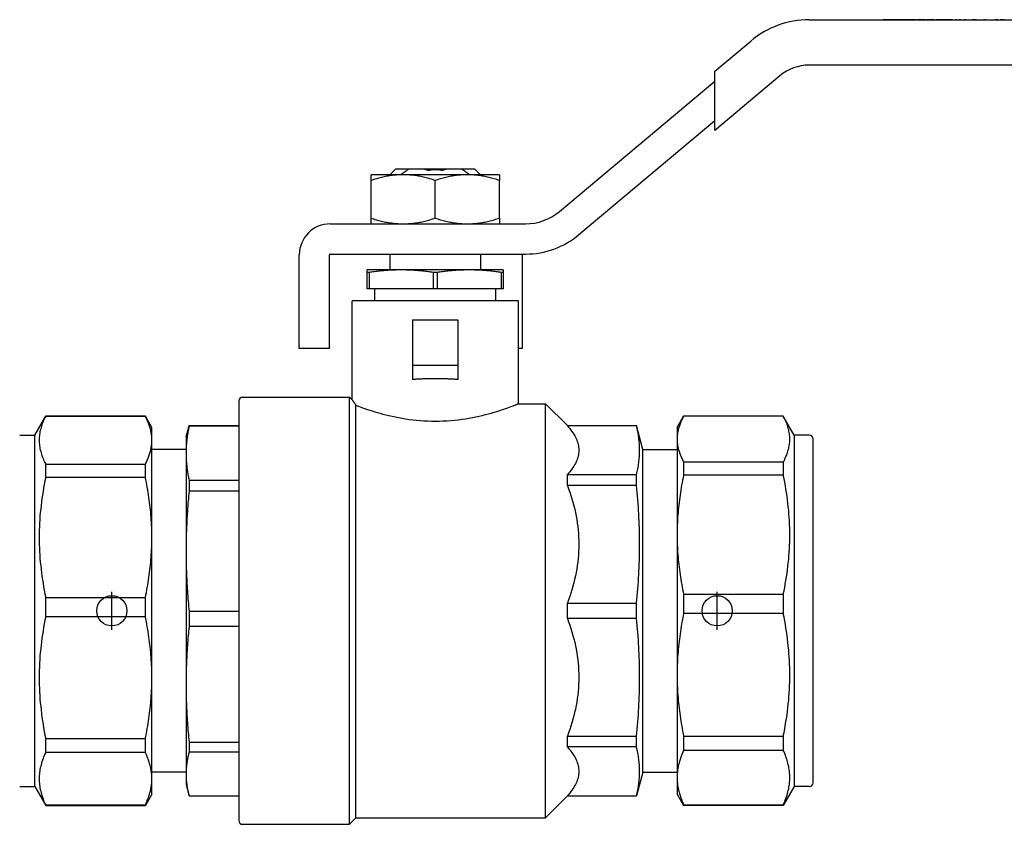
# Model space of a CAD drawing. Header units: millimetres. Extents: x 29 to 3715, y 55 to 392.
# Tile 2 of 17: x 215 to 345, y 179 to 285. Entities that reach past the tile are written whole.
import ezdxf

# ---------------------------------------------------------------- set-up
doc = ezdxf.new("R2010")
doc.units = ezdxf.units.MM
doc.layers.add('DETAIL', color=2, linetype='Continuous')
doc.layers.add('ORIGIN', color=6, linetype='Continuous')

msp = doc.modelspace()

# ---------------------------------------------------------------- linework, layer by layer
at = {"layer": 'DETAIL'}
for p, q in [((319.37, 285.32), (397.88, 285.32)), ((329.24, 285.33), (329.16, 285.33)), ((329.16, 285.33), (329.16, 285.32)), ((329.43, 285.33), (329.24, 285.33)), ((329.24, 285.33), (329.24, 285.32)), ((329.78, 285.33), (329.43, 285.33)), ((329.43, 285.33), (329.43, 285.32)), ((329.98, 285.33), (329.78, 285.33)), ((329.78, 285.33), (329.78, 285.32)), ((330.33, 285.33), (329.98, 285.33)), ((329.98, 285.33), (329.98, 285.32)), ((330.53, 285.33), (330.33, 285.33)), ((330.33, 285.33), (330.33, 285.32)), ((330.63, 285.33), (330.53, 285.33)), ((330.53, 285.33), (330.53, 285.32)), ((330.83, 285.33), (330.63, 285.33)), ((330.63, 285.33), (330.63, 285.32)), ((330.98, 285.33), (330.83, 285.33)), ((330.83, 285.33), (330.83, 285.32)), ((331.55, 285.33), (330.98, 285.33)), ((330.98, 285.33), (330.98, 285.32)), ((331.7, 285.33), (331.55, 285.33)), ((331.55, 285.33), (331.55, 285.32)), ((331.9, 285.33), (331.7, 285.33)), ((331.7, 285.33), (331.7, 285.32)), ((331.9, 285.33), (331.9, 285.32)), ((331.91, 285.33), (331.91, 285.33)), ((331.91, 285.33), (331.91, 285.32)), ((332.15, 285.33), (331.91, 285.33)), ((331.91, 285.33), (331.91, 285.32)), ((332.47, 285.33), (332.15, 285.33)), ((332.15, 285.33), (332.15, 285.32)), ((332.57, 285.33), (332.52, 285.33)), ((332.52, 285.33), (332.52, 285.32)), ((332.89, 285.33), (332.57, 285.33)), ((333.12, 285.33), (332.89, 285.33)), ((332.89, 285.33), (332.89, 285.32)), ((333.51, 285.33), (333.12, 285.33)), ((333.12, 285.33), (333.12, 285.32)), ((333.51, 285.33), (333.51, 285.32)), ((333.53, 285.33), (333.53, 285.32)), ((334.16, 285.33), (333.72, 285.33)), ((333.72, 285.33), (333.72, 285.32)), ((334.35, 285.33), (334.16, 285.33)), ((334.16, 285.33), (334.16, 285.32)), ((334.79, 285.33), (334.35, 285.33)), ((334.35, 285.33), (334.35, 285.32)), ((334.79, 285.33), (334.79, 285.32)), ((335.97, 285.33), (334.97, 285.33)), ((334.97, 285.33), (334.97, 285.32)), ((335.97, 285.33), (335.97, 285.32)), ((336.02, 285.33), (336.01, 285.33)), ((336.01, 285.32), (336.01, 285.33)), ((336.02, 285.32), (336.02, 285.33)), ((336.39, 285.33), (336.2, 285.33)), ((336.2, 285.33), (336.2, 285.32)), ((336.74, 285.33), (336.39, 285.33)), ((336.39, 285.33), (336.39, 285.32)), ((336.94, 285.33), (336.74, 285.33)), ((336.74, 285.33), (336.74, 285.32)), ((337.29, 285.33), (336.94, 285.33)), ((336.94, 285.33), (336.94, 285.32)), ((337.49, 285.33), (337.29, 285.33)), ((337.29, 285.33), (337.29, 285.32)), ((337.7, 285.33), (337.49, 285.33)), ((337.49, 285.33), (337.49, 285.32)), ((337.78, 285.33), (337.7, 285.33)), ((337.7, 285.33), (337.7, 285.32)), ((337.97, 285.33), (337.78, 285.33)), ((337.78, 285.33), (337.78, 285.32)), ((338.3, 285.33), (337.97, 285.33)), ((337.97, 285.33), (337.97, 285.32)), ((338.3, 285.33), (338.3, 285.32)), ((338.93, 285.33), (338.78, 285.33)), ((338.78, 285.33), (338.78, 285.32)), ((338.93, 285.33), (338.93, 285.32)), ((339.26, 285.33), (339.26, 285.32)), ((339.43, 285.33), (339.26, 285.33)), ((339.43, 285.33), (339.43, 285.32)), ((339.58, 285.33), (339.58, 285.32)), ((339.91, 285.33), (339.91, 285.32)), ((340.08, 285.33), (339.91, 285.33)), ((340.08, 285.33), (340.08, 285.32)), ((340.31, 285.33), (340.31, 285.32)), ((340.62, 285.33), (340.62, 285.32)), ((340.95, 285.33), (340.95, 285.32)), ((341.12, 285.33), (340.95, 285.33)), ((341.39, 285.33), (341.12, 285.33)), ((341.12, 285.33), (341.12, 285.32)), ((341.39, 285.33), (341.39, 285.32)), ((341.54, 285.33), (341.49, 285.33)), ((341.49, 285.33), (341.49, 285.32)), ((341.54, 285.33), (341.54, 285.32)), ((341.68, 285.33), (341.68, 285.32)), ((341.99, 285.33), (341.99, 285.32)), ((342.43, 285.33), (342.43, 285.32)), ((342.55, 285.33), (342.49, 285.33)), ((342.49, 285.33), (342.49, 285.32)), ((342.7, 285.33), (342.55, 285.33)), ((342.55, 285.33), (342.55, 285.32)), ((342.7, 285.32), (342.7, 285.33)), ((343, 285.33), (342.99, 285.33)), ((342.99, 285.32), (342.99, 285.33)), ((343, 285.32), (343, 285.33)), ((343.93, 285.32), (343.93, 285.33)), ((344.18, 285.33), (343.99, 285.33)), ((343.99, 285.33), (343.99, 285.32)), ((344.37, 285.33), (344.18, 285.33)), ((344.18, 285.33), (344.18, 285.32)), ((344.47, 285.33), (344.47, 285.32)), ((344.82, 285.33), (344.68, 285.33)), ((344.68, 285.33), (344.68, 285.32)), ((345.2, 285.33), (344.82, 285.33)), ((344.82, 285.33), (344.82, 285.32)), ((345.2, 285.33), (345.2, 285.32)), ((306.88, 278.51), (311.66, 282.51)), ((397.88, 279.32), (319.37, 279.32)), ((306.88, 277.2), (306.88, 278.51)), ((315.51, 277.92), (306.88, 270.67)), ((286.33, 259.96), (306.88, 277.2)), ((306.88, 271.98), (306.88, 277.2)), ((288.9, 256.89), (306.88, 271.98)), ((306.88, 270.67), (306.88, 271.98)), ((261.38, 264.06), (261.38, 264.82)), ((265.63, 264.82), (261.38, 264.82)), ((264.68, 265.62), (263.88, 264.82)), ((264.68, 265.62), (266.44, 265.62)), ((274.13, 264.82), (265.63, 264.82)), ((266.44, 265.62), (268.32, 265.62)), ((268.32, 265.62), (271.44, 265.62)), ((271.44, 265.62), (273.32, 265.62)), ((273.32, 265.62), (275.08, 265.62)), ((278.38, 264.82), (274.13, 264.82)), ((275.08, 265.62), (275.88, 264.82)), ((278.38, 264.82), (278.38, 264.06)), ((261.38, 259.08), (261.38, 264.06)), ((269.88, 259.08), (269.88, 264.06)), ((278.38, 259.08), (278.38, 264.06)), ((255.98, 258.32), (281.83, 258.32)), ((261.38, 258.32), (261.38, 259.08)), ((278.38, 259.08), (278.38, 258.32)), ((251.88, 241.82), (251.88, 254.22)), ((255.88, 241.82), (255.88, 254.22)), ((255.98, 254.32), (281.83, 254.32)), ((263.88, 254.32), (263.88, 252.22)), ((275.88, 254.32), (275.88, 252.22)), ((281.38, 254.32), (281.38, 254.22)), ((281.38, 254.22), (281.38, 241.82)), ((260.88, 251.89), (260.88, 252.22)), ((265.38, 252.22), (260.88, 252.22)), ((260.88, 249.72), (260.88, 251.89)), ((261.13, 251.89), (260.88, 251.89)), ((261.13, 251.89), (261.13, 249.72)), ((274.38, 252.22), (265.38, 252.22)), ((269.63, 249.72), (269.63, 251.89)), ((270.13, 251.89), (269.63, 251.89)), ((270.13, 251.89), (270.13, 249.72)), ((278.88, 252.22), (274.38, 252.22)), ((278.63, 249.72), (278.63, 251.89)), ((278.88, 251.89), (278.63, 251.89)), ((278.88, 252.22), (278.88, 251.89)), ((278.88, 251.89), (278.88, 249.72)), ((261.13, 249.72), (260.88, 249.72)), ((269.63, 249.72), (261.13, 249.72)), ((261.88, 248.12), (261.88, 249.72)), ((270.13, 249.72), (269.63, 249.72)), ((278.63, 249.72), (270.13, 249.72)), ((277.88, 248.12), (277.88, 249.72)), ((278.88, 249.72), (278.63, 249.72)), ((280.88, 248.12), (258.88, 248.12)), ((258.88, 235.02), (258.88, 248.12)), ((280.88, 234.52), (280.88, 248.12)), ((266.88, 245.62), (272.88, 245.62)), ((266.88, 245.62), (266.88, 239.62)), ((272.88, 245.62), (272.88, 239.62)), ((255.88, 241.82), (251.88, 241.82)), ((281.38, 241.82), (280.88, 241.82)), ((266.88, 239.62), (272.88, 239.62)), ((266.88, 239.62), (266.88, 237.72)), ((272.88, 239.62), (272.88, 237.72)), ((243.88, 234.87), (243.88, 179.37)), ((244.38, 235.37), (258.53, 235.37)), ((258.53, 178.87), (258.53, 235.37)), ((258.88, 235.02), (258.53, 235.37)), ((259.38, 179.72), (259.38, 234.32)), ((280.88, 234.52), (284.48, 234.52)), ((284.48, 179.72), (284.48, 234.52)), ((287.38, 231.62), (284.48, 234.52)), ((216.86, 230.37), (218.31, 232.87)), ((218.31, 232.86), (218.31, 232.87)), ((218.31, 232.87), (231.5, 232.87)), ((231.5, 232.86), (218.31, 232.86)), ((231.5, 232.86), (231.5, 232.87)), ((232.36, 231.37), (231.5, 232.87)), ((301.9, 231.37), (302.76, 232.87)), ((315.95, 232.87), (302.76, 232.87)), ((302.76, 232.87), (302.76, 232.87)), ((315.95, 232.87), (302.76, 232.87)), ((315.95, 232.87), (315.95, 232.87)), ((317.4, 230.37), (315.95, 232.87)), ((232.36, 229.7), (232.36, 231.37)), ((236.88, 230.12), (237.28, 231.6)), ((237.28, 231.6), (237.28, 231.62)), ((237.28, 231.62), (237.28, 231.53)), ((237.28, 231.62), (243.88, 231.62)), ((243.88, 231.53), (237.28, 231.53)), ((287.38, 231.6), (287.38, 231.62)), ((287.38, 231.62), (296.54, 231.62)), ((296.54, 231.6), (287.38, 231.6)), ((296.54, 231.6), (296.54, 231.62)), ((297.38, 228.47), (296.54, 231.62)), ((301.9, 231.37), (301.9, 229.84)), ((214.86, 230.37), (216.86, 230.37)), ((216.86, 183.87), (216.86, 230.37)), ((232.36, 216.83), (232.36, 229.7)), ((236.88, 230.12), (236.88, 227.97)), ((301.9, 229.84), (301.9, 217.18)), ((317.4, 230.37), (317.4, 183.87)), ((319.4, 230.37), (317.4, 230.37)), ((319.9, 184.37), (319.9, 229.87)), ((236.88, 228.47), (232.36, 228.47)), ((297.38, 185.77), (297.38, 228.47)), ((297.38, 228.47), (301.9, 228.47)), ((236.88, 227.97), (236.88, 215)), ((218.31, 226.54), (231.5, 226.54)), ((218.31, 224.77), (218.31, 226.54)), ((231.5, 224.77), (231.5, 226.54)), ((302.76, 226.81), (315.95, 226.81)), ((302.76, 226.81), (302.76, 225.06)), ((315.95, 226.81), (315.95, 225.06)), ((231.5, 224.77), (218.31, 224.77)), ((237.28, 224.41), (237.28, 222.93)), ((237.28, 224.41), (243.88, 224.41)), ((287.38, 223.72), (287.38, 225.14)), ((287.38, 225.14), (296.54, 225.14)), ((296.54, 223.72), (296.54, 225.14)), ((315.95, 225.06), (302.76, 225.06)), ((243.88, 222.93), (237.28, 222.93)), ((296.54, 223.72), (287.38, 223.72)), ((232.36, 198.27), (232.36, 216.83)), ((301.9, 217.18), (301.9, 198.63)), ((236.88, 215), (236.88, 197.41)), ((218.31, 208.89), (231.5, 208.89)), ((218.31, 206.34), (218.31, 208.89)), ((231.5, 206.34), (231.5, 208.89)), ((302.76, 209.3), (315.95, 209.3)), ((302.76, 209.3), (302.76, 206.75)), ((315.95, 209.3), (315.95, 206.75)), ((287.38, 206.12), (287.38, 208.12)), ((287.38, 208.12), (296.54, 208.12)), ((296.54, 206.12), (296.54, 208.12)), ((231.5, 206.34), (218.31, 206.34)), ((237.28, 207.07), (243.88, 207.07)), ((237.28, 207.07), (237.28, 205.06)), ((296.54, 206.12), (287.38, 206.12)), ((315.95, 206.75), (302.76, 206.75)), ((243.88, 205.06), (237.28, 205.06)), ((232.36, 184.9), (232.36, 198.27)), ((301.9, 198.63), (301.9, 185.06)), ((236.88, 197.41), (236.88, 185.51)), ((287.38, 189.1), (287.38, 190.52)), ((287.38, 190.52), (296.54, 190.52)), ((296.54, 189.1), (296.54, 190.52)), ((302.76, 190.52), (315.95, 190.52)), ((302.76, 190.52), (302.76, 188.65)), ((315.95, 190.52), (315.95, 188.65)), ((218.31, 190.21), (231.5, 190.21)), ((218.31, 188.37), (218.31, 190.21)), ((231.5, 188.37), (231.5, 190.21)), ((237.28, 189.76), (237.28, 188.4)), ((237.28, 189.76), (243.88, 189.76)), ((296.54, 189.1), (287.38, 189.1)), ((231.5, 188.37), (218.31, 188.37)), ((243.88, 188.4), (237.28, 188.4)), ((315.95, 188.65), (302.76, 188.65)), ((236.88, 185.77), (232.36, 185.77)), ((236.88, 185.51), (236.88, 184.12)), ((297.38, 185.77), (296.54, 182.62)), ((297.38, 185.77), (301.9, 185.77)), ((214.86, 183.87), (216.86, 183.87)), ((216.86, 183.87), (218.31, 181.37)), ((232.36, 182.87), (232.36, 184.9)), ((236.88, 184.12), (237.28, 182.64)), ((301.9, 185.06), (301.9, 182.87)), ((317.4, 183.87), (315.95, 181.37)), ((319.4, 183.87), (317.4, 183.87)), ((232.36, 182.87), (231.5, 181.37)), ((237.28, 182.62), (243.88, 182.62)), ((287.38, 182.62), (284.48, 179.72)), ((287.38, 182.62), (287.38, 182.64)), ((287.38, 182.64), (296.54, 182.64)), ((287.38, 182.62), (296.54, 182.62)), ((296.54, 182.62), (296.54, 182.64)), ((301.9, 182.87), (302.76, 181.37)), ((218.31, 181.43), (231.5, 181.43)), ((218.31, 181.37), (218.31, 181.43)), ((218.31, 181.37), (231.5, 181.37)), ((231.5, 181.37), (231.5, 181.43)), ((302.76, 181.46), (315.95, 181.46)), ((302.76, 181.46), (302.76, 181.37)), ((315.95, 181.37), (302.76, 181.37)), ((315.95, 181.46), (315.95, 181.37)), ((244.38, 178.87), (258.53, 178.87)), ((259.38, 179.72), (258.53, 178.87)), ((259.38, 179.72), (284.48, 179.72))]:
    msp.add_line(p, q, dxfattribs=at)
at = {"layer": 'DETAIL', "flags": 128}
for points in [[(265.63, 264.82), (265.45, 264.82), (265.27, 264.82), (265.09, 264.81), (264.91, 264.8), (264.73, 264.78), (264.55, 264.77), (264.37, 264.75), (264.19, 264.73), (264.02, 264.7), (263.84, 264.68), (263.66, 264.65), (263.48, 264.61), (263.31, 264.58), (263.13, 264.54), (262.95, 264.51), (262.78, 264.46), (262.6, 264.42), (262.43, 264.38), (262.25, 264.33), (262.08, 264.28), (261.9, 264.23), (261.73, 264.17), (261.55, 264.12), (261.38, 264.06)], [(265.33, 264.82), (265.37, 264.86), (265.42, 264.89), (265.46, 264.92), (265.51, 264.96), (265.55, 264.99), (265.6, 265.03), (265.65, 265.06), (265.69, 265.1), (265.74, 265.13), (265.78, 265.16), (265.83, 265.2), (265.88, 265.23), (265.92, 265.26), (265.97, 265.3), (266.02, 265.33), (266.06, 265.36), (266.11, 265.4), (266.16, 265.43), (266.2, 265.46), (266.25, 265.49), (266.3, 265.53), (266.35, 265.56), (266.39, 265.59), (266.44, 265.62)], [(269.88, 264.06), (269.71, 264.12), (269.53, 264.17), (269.36, 264.23), (269.18, 264.28), (269.01, 264.33), (268.83, 264.38), (268.66, 264.42), (268.48, 264.46), (268.31, 264.51), (268.13, 264.54), (267.95, 264.58), (267.78, 264.62), (267.6, 264.65), (267.42, 264.68), (267.24, 264.7), (267.07, 264.73), (266.89, 264.75), (266.71, 264.77), (266.53, 264.78), (266.35, 264.8), (266.17, 264.81), (265.99, 264.82), (265.81, 264.82), (265.63, 264.82)], [(268.32, 265.62), (268.35, 265.61), (268.38, 265.6), (268.4, 265.59), (268.43, 265.58), (268.46, 265.57), (268.49, 265.56), (268.52, 265.55), (268.54, 265.54), (268.57, 265.54), (268.6, 265.53), (268.63, 265.52), (268.66, 265.51), (268.68, 265.5), (268.71, 265.49), (268.74, 265.49), (268.77, 265.48), (268.8, 265.47), (268.83, 265.46), (268.86, 265.45), (268.88, 265.45), (268.91, 265.44), (268.94, 265.43), (268.97, 265.43), (269, 265.42)], [(269, 265.42), (269.04, 265.43), (269.07, 265.44), (269.11, 265.44), (269.14, 265.45), (269.18, 265.46), (269.22, 265.46), (269.25, 265.47), (269.29, 265.48), (269.33, 265.48), (269.36, 265.49), (269.4, 265.49), (269.44, 265.5), (269.47, 265.5), (269.51, 265.5), (269.55, 265.51), (269.58, 265.51), (269.62, 265.51), (269.66, 265.51), (269.69, 265.52), (269.73, 265.52), (269.77, 265.52), (269.81, 265.52), (269.84, 265.52), (269.88, 265.52)], [(269.88, 265.52), (269.92, 265.52), (269.95, 265.52), (269.99, 265.52), (270.03, 265.52), (270.06, 265.52), (270.1, 265.51), (270.14, 265.51), (270.17, 265.51), (270.21, 265.51), (270.25, 265.5), (270.29, 265.5), (270.32, 265.49), (270.36, 265.49), (270.4, 265.49), (270.43, 265.48), (270.47, 265.48), (270.51, 265.47), (270.54, 265.46), (270.58, 265.46), (270.62, 265.45), (270.65, 265.44), (270.69, 265.44), (270.72, 265.43), (270.76, 265.42)], [(274.13, 264.82), (273.95, 264.82), (273.77, 264.82), (273.59, 264.81), (273.41, 264.8), (273.23, 264.78), (273.05, 264.77), (272.87, 264.75), (272.69, 264.73), (272.52, 264.7), (272.34, 264.68), (272.16, 264.65), (271.98, 264.61), (271.81, 264.58), (271.63, 264.54), (271.45, 264.51), (271.28, 264.46), (271.1, 264.42), (270.93, 264.38), (270.75, 264.33), (270.58, 264.28), (270.4, 264.23), (270.23, 264.17), (270.05, 264.12), (269.88, 264.06)], [(270.76, 265.42), (270.79, 265.43), (270.82, 265.43), (270.85, 265.44), (270.88, 265.45), (270.9, 265.45), (270.93, 265.46), (270.96, 265.47), (270.99, 265.48), (271.02, 265.49), (271.05, 265.49), (271.07, 265.5), (271.1, 265.51), (271.13, 265.52), (271.16, 265.53), (271.19, 265.54), (271.22, 265.54), (271.24, 265.55), (271.27, 265.56), (271.3, 265.57), (271.33, 265.58), (271.36, 265.59), (271.38, 265.6), (271.41, 265.61), (271.44, 265.62)], [(273.32, 265.62), (273.37, 265.59), (273.41, 265.56), (273.46, 265.53), (273.51, 265.49), (273.56, 265.46), (273.6, 265.43), (273.65, 265.4), (273.7, 265.36), (273.74, 265.33), (273.79, 265.3), (273.84, 265.26), (273.88, 265.23), (273.93, 265.2), (273.98, 265.16), (274.02, 265.13), (274.07, 265.1), (274.11, 265.06), (274.16, 265.03), (274.21, 264.99), (274.25, 264.96), (274.3, 264.92), (274.34, 264.89), (274.39, 264.86), (274.43, 264.82)], [(278.38, 264.06), (278.21, 264.12), (278.03, 264.17), (277.86, 264.23), (277.68, 264.28), (277.51, 264.33), (277.33, 264.38), (277.16, 264.42), (276.98, 264.46), (276.81, 264.51), (276.63, 264.54), (276.45, 264.58), (276.28, 264.62), (276.1, 264.65), (275.92, 264.68), (275.74, 264.7), (275.57, 264.73), (275.39, 264.75), (275.21, 264.77), (275.03, 264.78), (274.85, 264.8), (274.67, 264.81), (274.49, 264.82), (274.31, 264.82), (274.13, 264.82)], [(261.38, 259.08), (261.55, 259.02), (261.73, 258.97), (261.9, 258.91), (262.08, 258.86), (262.25, 258.81), (262.43, 258.77), (262.6, 258.72), (262.78, 258.68), (262.95, 258.64), (263.13, 258.6), (263.31, 258.56), (263.48, 258.53), (263.66, 258.5), (263.84, 258.47), (264.02, 258.44), (264.19, 258.42), (264.37, 258.39), (264.55, 258.37), (264.73, 258.36), (264.91, 258.35), (265.09, 258.33), (265.27, 258.33), (265.45, 258.32), (265.63, 258.32)], [(265.63, 258.32), (265.81, 258.32), (265.99, 258.33), (266.17, 258.33), (266.35, 258.35), (266.53, 258.36), (266.71, 258.37), (266.89, 258.39), (267.06, 258.42), (267.24, 258.44), (267.42, 258.47), (267.6, 258.5), (267.78, 258.53), (267.95, 258.56), (268.13, 258.6), (268.31, 258.64), (268.48, 258.68), (268.66, 258.72), (268.83, 258.77), (269.01, 258.81), (269.18, 258.86), (269.36, 258.92), (269.53, 258.97), (269.71, 259.02), (269.88, 259.08)], [(269.88, 259.08), (270.05, 259.02), (270.23, 258.97), (270.4, 258.91), (270.58, 258.86), (270.75, 258.81), (270.93, 258.77), (271.1, 258.72), (271.28, 258.68), (271.45, 258.64), (271.63, 258.6), (271.81, 258.56), (271.98, 258.53), (272.16, 258.5), (272.34, 258.47), (272.52, 258.44), (272.69, 258.42), (272.87, 258.39), (273.05, 258.37), (273.23, 258.36), (273.41, 258.35), (273.59, 258.33), (273.77, 258.33), (273.95, 258.32), (274.13, 258.32)], [(274.13, 258.32), (274.31, 258.32), (274.49, 258.33), (274.67, 258.33), (274.85, 258.35), (275.03, 258.36), (275.21, 258.37), (275.39, 258.39), (275.56, 258.42), (275.74, 258.44), (275.92, 258.47), (276.1, 258.5), (276.28, 258.53), (276.45, 258.56), (276.63, 258.6), (276.81, 258.64), (276.98, 258.68), (277.16, 258.72), (277.33, 258.77), (277.51, 258.81), (277.68, 258.86), (277.86, 258.92), (278.03, 258.97), (278.21, 259.02), (278.38, 259.08)], [(265.38, 252.22), (265.2, 252.22), (265.03, 252.22), (264.85, 252.22), (264.67, 252.21), (264.49, 252.21), (264.32, 252.2), (264.14, 252.19), (263.96, 252.18), (263.79, 252.17), (263.61, 252.16), (263.43, 252.15), (263.26, 252.13), (263.08, 252.12), (262.9, 252.1), (262.72, 252.09), (262.55, 252.07), (262.37, 252.05), (262.19, 252.03), (262.02, 252.01), (261.84, 251.99), (261.66, 251.96), (261.49, 251.94), (261.31, 251.91), (261.13, 251.89)], [(269.63, 251.89), (269.45, 251.91), (269.27, 251.94), (269.1, 251.96), (268.92, 251.99), (268.74, 252.01), (268.57, 252.03), (268.39, 252.05), (268.21, 252.07), (268.03, 252.09), (267.86, 252.1), (267.68, 252.12), (267.5, 252.13), (267.33, 252.15), (267.15, 252.16), (266.97, 252.17), (266.8, 252.18), (266.62, 252.19), (266.44, 252.2), (266.26, 252.21), (266.09, 252.21), (265.91, 252.22), (265.73, 252.22), (265.56, 252.22), (265.38, 252.22)], [(274.38, 252.22), (274.2, 252.22), (274.03, 252.22), (273.85, 252.22), (273.67, 252.21), (273.49, 252.21), (273.32, 252.2), (273.14, 252.19), (272.96, 252.18), (272.79, 252.17), (272.61, 252.16), (272.43, 252.15), (272.26, 252.13), (272.08, 252.12), (271.9, 252.1), (271.72, 252.09), (271.55, 252.07), (271.37, 252.05), (271.19, 252.03), (271.02, 252.01), (270.84, 251.99), (270.66, 251.96), (270.49, 251.94), (270.31, 251.91), (270.13, 251.89)], [(278.63, 251.89), (278.45, 251.91), (278.27, 251.94), (278.1, 251.96), (277.92, 251.99), (277.74, 252.01), (277.57, 252.03), (277.39, 252.05), (277.21, 252.07), (277.03, 252.09), (276.86, 252.1), (276.68, 252.12), (276.5, 252.13), (276.33, 252.15), (276.15, 252.16), (275.97, 252.17), (275.8, 252.18), (275.62, 252.19), (275.44, 252.2), (275.26, 252.21), (275.09, 252.21), (274.91, 252.22), (274.73, 252.22), (274.56, 252.22), (274.38, 252.22)], [(269.88, 237.83), (269.75, 237.83), (269.63, 237.83), (269.5, 237.82), (269.37, 237.82), (269.25, 237.82), (269.12, 237.82), (269, 237.82), (268.87, 237.81), (268.74, 237.81), (268.62, 237.81), (268.49, 237.8), (268.37, 237.8), (268.24, 237.8), (268.11, 237.79), (267.99, 237.78), (267.86, 237.78), (267.74, 237.77), (267.62, 237.77), (267.49, 237.76), (267.37, 237.75), (267.25, 237.74), (267.12, 237.74), (267, 237.73), (266.88, 237.72)], [(272.88, 237.72), (272.76, 237.73), (272.64, 237.74), (272.51, 237.74), (272.39, 237.75), (272.27, 237.76), (272.14, 237.77), (272.02, 237.77), (271.89, 237.78), (271.77, 237.78), (271.64, 237.79), (271.52, 237.8), (271.39, 237.8), (271.27, 237.8), (271.14, 237.81), (271.02, 237.81), (270.89, 237.81), (270.76, 237.82), (270.64, 237.82), (270.51, 237.82), (270.39, 237.82), (270.26, 237.82), (270.13, 237.83), (270.01, 237.83), (269.88, 237.83)], [(258.88, 235.02), (258.88, 235.02), (258.88, 235.02), (258.89, 235.01), (258.89, 235), (258.9, 234.99), (258.91, 234.97), (258.93, 234.96), (258.94, 234.94), (258.95, 234.92), (258.97, 234.89), (258.99, 234.87), (259.01, 234.84), (259.03, 234.81), (259.06, 234.77), (259.08, 234.74), (259.11, 234.7), (259.14, 234.66), (259.17, 234.62), (259.2, 234.58), (259.23, 234.53), (259.27, 234.48), (259.3, 234.43), (259.34, 234.38), (259.38, 234.32)], [(259.38, 234.32), (259.54, 234.26), (259.72, 234.19), (259.92, 234.12), (260.15, 234.04), (260.39, 233.95), (260.65, 233.86), (260.93, 233.76), (261.23, 233.66), (261.54, 233.56), (261.87, 233.46), (262.22, 233.36), (262.58, 233.26), (262.95, 233.15), (263.34, 233.05), (263.75, 232.95), (264.17, 232.86), (264.6, 232.77), (265.04, 232.68), (265.49, 232.6), (265.95, 232.52), (266.42, 232.45), (266.9, 232.39), (267.38, 232.34), (267.88, 232.3), (268.37, 232.26), (268.87, 232.24), (269.38, 232.22), (269.88, 232.22)], [(269.88, 232.22), (270.39, 232.22), (270.9, 232.24), (271.41, 232.26), (271.92, 232.3), (272.42, 232.35), (272.91, 232.4), (273.4, 232.46), (273.88, 232.53), (274.35, 232.61), (274.81, 232.7), (275.25, 232.79), (275.69, 232.88), (276.11, 232.98), (276.52, 233.08), (276.91, 233.18), (277.29, 233.29), (277.66, 233.39), (278.01, 233.5), (278.34, 233.6), (278.65, 233.71), (278.95, 233.8), (279.22, 233.9), (279.48, 233.99), (279.72, 234.07), (279.93, 234.15), (280.13, 234.23), (280.3, 234.29), (280.45, 234.35), (280.58, 234.4), (280.69, 234.44), (280.77, 234.48), (280.83, 234.5), (280.87, 234.52), (280.88, 234.52)], [(218.31, 232.86), (218.21, 232.67), (218.12, 232.49), (218.03, 232.3), (217.95, 232.12), (217.88, 231.93), (217.81, 231.75), (217.75, 231.56), (217.69, 231.38), (217.64, 231.19), (217.59, 231.01), (217.55, 230.82), (217.52, 230.64), (217.49, 230.45), (217.47, 230.27), (217.45, 230.08), (217.44, 229.89), (217.44, 229.71), (217.44, 229.52), (217.45, 229.33), (217.47, 229.15), (217.49, 228.96), (217.52, 228.77), (217.55, 228.59), (217.59, 228.4), (217.64, 228.21), (217.69, 228.03), (217.75, 227.84), (217.81, 227.65), (217.88, 227.47), (217.95, 227.28), (218.03, 227.1), (218.12, 226.91), (218.21, 226.73), (218.31, 226.54)], [(232.36, 229.7), (232.36, 229.83), (232.36, 229.96), (232.35, 230.09), (232.34, 230.23), (232.32, 230.36), (232.31, 230.49), (232.28, 230.62), (232.26, 230.75), (232.24, 230.89), (232.21, 231.02), (232.17, 231.15), (232.14, 231.28), (232.1, 231.41), (232.06, 231.55), (232.01, 231.68), (231.97, 231.81), (231.92, 231.94), (231.87, 232.07), (231.81, 232.2), (231.75, 232.34), (231.69, 232.47), (231.63, 232.6), (231.56, 232.73), (231.5, 232.86)], [(302.76, 232.87), (302.69, 232.74), (302.63, 232.62), (302.57, 232.49), (302.5, 232.36), (302.45, 232.24), (302.39, 232.11), (302.34, 231.99), (302.29, 231.86), (302.24, 231.73), (302.2, 231.61), (302.16, 231.48), (302.12, 231.36), (302.09, 231.23), (302.05, 231.1), (302.02, 230.98), (302, 230.85), (301.97, 230.72), (301.95, 230.6), (301.94, 230.47), (301.92, 230.34), (301.91, 230.22), (301.9, 230.09), (301.9, 229.96), (301.9, 229.84)], [(315.95, 226.81), (316.05, 226.98), (316.14, 227.16), (316.22, 227.34), (316.3, 227.52), (316.38, 227.69), (316.45, 227.87), (316.51, 228.05), (316.57, 228.23), (316.62, 228.4), (316.67, 228.58), (316.71, 228.76), (316.74, 228.94), (316.77, 229.12), (316.79, 229.29), (316.81, 229.47), (316.82, 229.65), (316.82, 229.83), (316.82, 230.01), (316.81, 230.19), (316.79, 230.37), (316.77, 230.55), (316.74, 230.72), (316.71, 230.9), (316.67, 231.08), (316.62, 231.26), (316.57, 231.44), (316.51, 231.62), (316.45, 231.8), (316.38, 231.98), (316.31, 232.16), (316.23, 232.33), (316.14, 232.51), (316.05, 232.69), (315.95, 232.87)], [(237.28, 231.53), (237.25, 231.39), (237.22, 231.24), (237.19, 231.09), (237.16, 230.94), (237.13, 230.79), (237.11, 230.64), (237.08, 230.49), (237.06, 230.35), (237.04, 230.2), (237.02, 230.05), (237, 229.9), (236.98, 229.75), (236.97, 229.6), (236.95, 229.46), (236.94, 229.31), (236.93, 229.16), (236.92, 229.01), (236.91, 228.86), (236.9, 228.71), (236.89, 228.56), (236.89, 228.42), (236.88, 228.27), (236.88, 228.12), (236.88, 227.97)], [(287.38, 231.6), (287.54, 231.42), (287.7, 231.23), (287.84, 231.04), (287.98, 230.86), (288.11, 230.67), (288.23, 230.48), (288.34, 230.29), (288.44, 230.1), (288.53, 229.91), (288.61, 229.72), (288.68, 229.53), (288.74, 229.34), (288.79, 229.15), (288.83, 228.95), (288.86, 228.76), (288.87, 228.56), (288.88, 228.37), (288.87, 228.17), (288.86, 227.98), (288.83, 227.78), (288.79, 227.59), (288.74, 227.39), (288.68, 227.2), (288.61, 227.01), (288.53, 226.82), (288.43, 226.63), (288.33, 226.44), (288.22, 226.26), (288.11, 226.07), (287.98, 225.88), (287.84, 225.69), (287.7, 225.51), (287.54, 225.32), (287.38, 225.14)], [(296.54, 225.14), (296.58, 225.34), (296.62, 225.53), (296.67, 225.73), (296.7, 225.92), (296.74, 226.12), (296.77, 226.31), (296.8, 226.51), (296.83, 226.71), (296.85, 226.9), (296.87, 227.1), (296.89, 227.29), (296.91, 227.49), (296.92, 227.69), (296.93, 227.88), (296.93, 228.08), (296.94, 228.27), (296.94, 228.47), (296.93, 228.66), (296.93, 228.86), (296.92, 229.06), (296.91, 229.25), (296.89, 229.45), (296.87, 229.64), (296.85, 229.84), (296.83, 230.03), (296.8, 230.23), (296.77, 230.43), (296.74, 230.62), (296.7, 230.82), (296.67, 231.01), (296.62, 231.21), (296.58, 231.4), (296.54, 231.6)], [(231.5, 226.54), (231.56, 226.67), (231.63, 226.8), (231.69, 226.93), (231.75, 227.06), (231.81, 227.2), (231.87, 227.33), (231.92, 227.46), (231.97, 227.59), (232.02, 227.72), (232.06, 227.85), (232.1, 227.99), (232.14, 228.12), (232.17, 228.25), (232.21, 228.38), (232.24, 228.51), (232.26, 228.64), (232.29, 228.78), (232.31, 228.91), (232.32, 229.04), (232.34, 229.17), (232.35, 229.3), (232.36, 229.44), (232.36, 229.57), (232.36, 229.7)], [(301.9, 229.84), (301.9, 229.71), (301.9, 229.58), (301.91, 229.46), (301.92, 229.33), (301.94, 229.21), (301.95, 229.08), (301.97, 228.95), (302, 228.83), (302.02, 228.7), (302.05, 228.57), (302.09, 228.45), (302.12, 228.32), (302.16, 228.19), (302.2, 228.07), (302.24, 227.94), (302.29, 227.81), (302.34, 227.69), (302.39, 227.56), (302.45, 227.43), (302.51, 227.31), (302.57, 227.18), (302.63, 227.06), (302.69, 226.93), (302.76, 226.81)], [(236.88, 227.97), (236.88, 227.82), (236.88, 227.67), (236.89, 227.53), (236.89, 227.38), (236.9, 227.23), (236.91, 227.08), (236.92, 226.93), (236.93, 226.78), (236.94, 226.63), (236.95, 226.49), (236.97, 226.34), (236.98, 226.19), (237, 226.04), (237.02, 225.89), (237.04, 225.74), (237.06, 225.59), (237.08, 225.45), (237.11, 225.3), (237.13, 225.15), (237.16, 225), (237.19, 224.85), (237.22, 224.7), (237.25, 224.56), (237.28, 224.41)], [(218.31, 224.77), (218.21, 224.3), (218.12, 223.84), (218.03, 223.37), (217.95, 222.91), (217.88, 222.44), (217.81, 221.98), (217.75, 221.51), (217.69, 221.05), (217.64, 220.58), (217.59, 220.12), (217.55, 219.65), (217.52, 219.18), (217.49, 218.72), (217.47, 218.25), (217.45, 217.78), (217.44, 217.32), (217.44, 216.85), (217.44, 216.38), (217.45, 215.91), (217.47, 215.45), (217.49, 214.98), (217.52, 214.51), (217.55, 214.04), (217.59, 213.57), (217.64, 213.1), (217.69, 212.63), (217.75, 212.16), (217.81, 211.69), (217.88, 211.23), (217.95, 210.76), (218.03, 210.29), (218.12, 209.83), (218.21, 209.36), (218.31, 208.89)], [(232.36, 216.83), (232.36, 217.16), (232.36, 217.49), (232.35, 217.82), (232.34, 218.15), (232.32, 218.48), (232.31, 218.82), (232.28, 219.15), (232.26, 219.48), (232.24, 219.81), (232.21, 220.14), (232.17, 220.47), (232.14, 220.8), (232.1, 221.14), (232.06, 221.47), (232.01, 221.8), (231.97, 222.13), (231.92, 222.46), (231.87, 222.79), (231.81, 223.12), (231.75, 223.45), (231.69, 223.78), (231.63, 224.11), (231.56, 224.44), (231.5, 224.77)], [(302.76, 225.06), (302.69, 224.73), (302.63, 224.41), (302.57, 224.08), (302.5, 223.75), (302.45, 223.42), (302.39, 223.1), (302.34, 222.77), (302.29, 222.44), (302.24, 222.11), (302.2, 221.79), (302.16, 221.46), (302.12, 221.13), (302.09, 220.8), (302.05, 220.47), (302.02, 220.14), (302, 219.82), (301.97, 219.49), (301.95, 219.16), (301.94, 218.83), (301.92, 218.5), (301.91, 218.17), (301.9, 217.84), (301.9, 217.51), (301.9, 217.18)], [(315.95, 209.3), (316.05, 209.76), (316.14, 210.22), (316.22, 210.69), (316.3, 211.15), (316.38, 211.61), (316.45, 212.07), (316.51, 212.53), (316.57, 212.99), (316.62, 213.46), (316.67, 213.92), (316.71, 214.38), (316.74, 214.84), (316.77, 215.31), (316.79, 215.77), (316.81, 216.23), (316.82, 216.7), (316.82, 217.16), (316.82, 217.63), (316.81, 218.09), (316.79, 218.56), (316.77, 219.02), (316.74, 219.49), (316.71, 219.95), (316.67, 220.42), (316.62, 220.89), (316.57, 221.35), (316.51, 221.82), (316.45, 222.28), (316.38, 222.75), (316.31, 223.21), (316.23, 223.67), (316.14, 224.14), (316.05, 224.6), (315.95, 225.06)], [(237.28, 222.93), (237.25, 222.6), (237.22, 222.27), (237.19, 221.94), (237.16, 221.61), (237.13, 221.28), (237.11, 220.95), (237.08, 220.61), (237.06, 220.28), (237.04, 219.95), (237.02, 219.62), (237, 219.29), (236.98, 218.96), (236.97, 218.63), (236.95, 218.3), (236.94, 217.97), (236.93, 217.64), (236.92, 217.31), (236.91, 216.98), (236.9, 216.65), (236.89, 216.32), (236.89, 215.99), (236.88, 215.66), (236.88, 215.33), (236.88, 215)], [(287.38, 223.72), (287.54, 223.28), (287.7, 222.83), (287.84, 222.38), (287.98, 221.93), (288.11, 221.48), (288.23, 221.02), (288.34, 220.57), (288.44, 220.11), (288.53, 219.65), (288.61, 219.19), (288.68, 218.72), (288.74, 218.26), (288.79, 217.79), (288.83, 217.33), (288.86, 216.86), (288.87, 216.38), (288.88, 215.91), (288.87, 215.44), (288.86, 214.97), (288.83, 214.5), (288.79, 214.03), (288.74, 213.57), (288.68, 213.1), (288.61, 212.64), (288.53, 212.18), (288.43, 211.73), (288.33, 211.27), (288.22, 210.82), (288.11, 210.36), (287.98, 209.91), (287.84, 209.46), (287.7, 209.02), (287.54, 208.57), (287.38, 208.12)], [(296.54, 208.12), (296.58, 208.6), (296.62, 209.07), (296.67, 209.54), (296.7, 210.02), (296.74, 210.49), (296.77, 210.96), (296.8, 211.43), (296.83, 211.91), (296.85, 212.38), (296.87, 212.85), (296.89, 213.32), (296.91, 213.8), (296.92, 214.27), (296.93, 214.74), (296.93, 215.21), (296.94, 215.69), (296.94, 216.16), (296.93, 216.63), (296.93, 217.1), (296.92, 217.58), (296.91, 218.05), (296.89, 218.52), (296.87, 219), (296.85, 219.47), (296.83, 219.94), (296.8, 220.41), (296.77, 220.89), (296.74, 221.36), (296.7, 221.83), (296.67, 222.3), (296.62, 222.78), (296.58, 223.25), (296.54, 223.72)], [(231.5, 208.89), (231.56, 209.22), (231.63, 209.55), (231.69, 209.88), (231.75, 210.21), (231.81, 210.54), (231.87, 210.87), (231.92, 211.2), (231.97, 211.53), (232.02, 211.86), (232.06, 212.19), (232.1, 212.52), (232.14, 212.86), (232.17, 213.19), (232.21, 213.52), (232.24, 213.85), (232.26, 214.18), (232.29, 214.51), (232.31, 214.84), (232.32, 215.17), (232.34, 215.5), (232.35, 215.84), (232.36, 216.17), (232.36, 216.5), (232.36, 216.83)], [(301.9, 217.18), (301.9, 216.85), (301.9, 216.53), (301.91, 216.2), (301.92, 215.87), (301.94, 215.54), (301.95, 215.21), (301.97, 214.88), (302, 214.55), (302.02, 214.22), (302.05, 213.89), (302.09, 213.57), (302.12, 213.24), (302.16, 212.91), (302.2, 212.58), (302.24, 212.25), (302.29, 211.92), (302.34, 211.59), (302.39, 211.26), (302.45, 210.94), (302.51, 210.61), (302.57, 210.28), (302.63, 209.95), (302.69, 209.63), (302.76, 209.3)], [(236.88, 215), (236.88, 214.67), (236.88, 214.34), (236.89, 214.01), (236.89, 213.68), (236.9, 213.34), (236.91, 213.01), (236.92, 212.68), (236.93, 212.35), (236.94, 212.02), (236.95, 211.69), (236.97, 211.36), (236.98, 211.03), (237, 210.7), (237.02, 210.37), (237.04, 210.04), (237.06, 209.71), (237.08, 209.38), (237.11, 209.05), (237.13, 208.72), (237.16, 208.39), (237.19, 208.06), (237.22, 207.73), (237.25, 207.4), (237.28, 207.07)], [(218.31, 206.34), (218.21, 205.87), (218.12, 205.39), (218.03, 204.92), (217.95, 204.45), (217.88, 203.98), (217.81, 203.5), (217.75, 203.03), (217.69, 202.56), (217.64, 202.09), (217.59, 201.61), (217.55, 201.14), (217.52, 200.67), (217.49, 200.19), (217.47, 199.72), (217.45, 199.24), (217.44, 198.77), (217.44, 198.29), (217.44, 197.82), (217.45, 197.34), (217.47, 196.87), (217.49, 196.39), (217.52, 195.91), (217.55, 195.44), (217.59, 194.96), (217.64, 194.48), (217.69, 194.01), (217.75, 193.53), (217.81, 193.06), (217.88, 192.58), (217.95, 192.1), (218.03, 191.63), (218.12, 191.16), (218.21, 190.68), (218.31, 190.21)], [(232.36, 198.27), (232.36, 198.61), (232.36, 198.95), (232.35, 199.28), (232.34, 199.62), (232.32, 199.95), (232.31, 200.29), (232.28, 200.63), (232.26, 200.96), (232.24, 201.3), (232.21, 201.64), (232.17, 201.97), (232.14, 202.31), (232.1, 202.65), (232.06, 202.98), (232.01, 203.32), (231.97, 203.66), (231.92, 203.99), (231.87, 204.33), (231.81, 204.66), (231.75, 205), (231.69, 205.33), (231.63, 205.67), (231.56, 206), (231.5, 206.34)], [(287.38, 206.12), (287.54, 205.67), (287.7, 205.22), (287.84, 204.78), (287.98, 204.32), (288.11, 203.87), (288.23, 203.42), (288.34, 202.96), (288.44, 202.5), (288.53, 202.04), (288.61, 201.58), (288.68, 201.12), (288.74, 200.66), (288.79, 200.19), (288.83, 199.72), (288.86, 199.25), (288.87, 198.78), (288.88, 198.31), (288.87, 197.84), (288.86, 197.36), (288.83, 196.9), (288.79, 196.43), (288.74, 195.96), (288.68, 195.5), (288.61, 195.04), (288.53, 194.58), (288.43, 194.12), (288.33, 193.67), (288.22, 193.21), (288.11, 192.76), (287.98, 192.31), (287.84, 191.86), (287.7, 191.41), (287.54, 190.97), (287.38, 190.52)], [(296.54, 190.52), (296.58, 190.99), (296.62, 191.47), (296.67, 191.94), (296.7, 192.41), (296.74, 192.88), (296.77, 193.36), (296.8, 193.83), (296.83, 194.3), (296.85, 194.77), (296.87, 195.25), (296.89, 195.72), (296.91, 196.19), (296.92, 196.67), (296.93, 197.14), (296.93, 197.61), (296.94, 198.08), (296.94, 198.56), (296.93, 199.03), (296.93, 199.5), (296.92, 199.97), (296.91, 200.45), (296.89, 200.92), (296.87, 201.39), (296.85, 201.86), (296.83, 202.34), (296.8, 202.81), (296.77, 203.28), (296.74, 203.75), (296.7, 204.23), (296.67, 204.7), (296.62, 205.17), (296.58, 205.65), (296.54, 206.12)], [(302.76, 206.75), (302.69, 206.41), (302.63, 206.07), (302.57, 205.73), (302.5, 205.4), (302.45, 205.06), (302.39, 204.72), (302.34, 204.39), (302.29, 204.05), (302.24, 203.71), (302.2, 203.37), (302.16, 203.04), (302.12, 202.7), (302.09, 202.36), (302.05, 202.02), (302.02, 201.68), (302, 201.34), (301.97, 201.01), (301.95, 200.67), (301.94, 200.33), (301.92, 199.99), (301.91, 199.65), (301.9, 199.31), (301.9, 198.97), (301.9, 198.63)], [(315.95, 190.52), (316.05, 191), (316.14, 191.47), (316.22, 191.94), (316.3, 192.42), (316.38, 192.89), (316.45, 193.37), (316.51, 193.85), (316.57, 194.32), (316.62, 194.8), (316.67, 195.27), (316.71, 195.75), (316.74, 196.23), (316.77, 196.7), (316.79, 197.18), (316.81, 197.66), (316.82, 198.14), (316.82, 198.61), (316.82, 199.09), (316.81, 199.57), (316.79, 200.05), (316.77, 200.53), (316.74, 201.01), (316.71, 201.49), (316.67, 201.97), (316.62, 202.45), (316.57, 202.93), (316.51, 203.4), (316.45, 203.88), (316.38, 204.36), (316.31, 204.84), (316.23, 205.32), (316.14, 205.79), (316.05, 206.27), (315.95, 206.75)], [(237.28, 205.06), (237.25, 204.74), (237.22, 204.42), (237.19, 204.11), (237.16, 203.79), (237.13, 203.47), (237.11, 203.15), (237.08, 202.83), (237.06, 202.51), (237.04, 202.19), (237.02, 201.87), (237, 201.55), (236.98, 201.24), (236.97, 200.92), (236.95, 200.6), (236.94, 200.28), (236.93, 199.96), (236.92, 199.64), (236.91, 199.32), (236.9, 199), (236.89, 198.69), (236.89, 198.37), (236.88, 198.05), (236.88, 197.73), (236.88, 197.41)], [(231.5, 190.21), (231.56, 190.55), (231.63, 190.88), (231.69, 191.22), (231.75, 191.55), (231.81, 191.89), (231.87, 192.22), (231.92, 192.56), (231.97, 192.89), (232.02, 193.23), (232.06, 193.56), (232.1, 193.9), (232.14, 194.23), (232.17, 194.57), (232.21, 194.91), (232.24, 195.24), (232.26, 195.58), (232.29, 195.92), (232.31, 196.25), (232.32, 196.59), (232.34, 196.93), (232.35, 197.26), (232.36, 197.6), (232.36, 197.94), (232.36, 198.27)], [(301.9, 198.63), (301.9, 198.3), (301.9, 197.96), (301.91, 197.62), (301.92, 197.28), (301.94, 196.94), (301.95, 196.6), (301.97, 196.26), (302, 195.93), (302.02, 195.59), (302.05, 195.25), (302.09, 194.91), (302.12, 194.57), (302.16, 194.23), (302.2, 193.89), (302.24, 193.56), (302.29, 193.22), (302.34, 192.88), (302.39, 192.54), (302.45, 192.2), (302.51, 191.87), (302.57, 191.53), (302.63, 191.19), (302.69, 190.86), (302.76, 190.52)], [(236.88, 197.41), (236.88, 197.09), (236.88, 196.77), (236.89, 196.45), (236.89, 196.13), (236.9, 195.82), (236.91, 195.5), (236.92, 195.18), (236.93, 194.86), (236.94, 194.54), (236.95, 194.22), (236.97, 193.9), (236.98, 193.58), (237, 193.27), (237.02, 192.95), (237.04, 192.63), (237.06, 192.31), (237.08, 191.99), (237.11, 191.67), (237.13, 191.35), (237.16, 191.03), (237.19, 190.71), (237.22, 190.4), (237.25, 190.08), (237.28, 189.76)], [(287.38, 189.1), (287.54, 188.92), (287.7, 188.73), (287.84, 188.55), (287.98, 188.36), (288.11, 188.17), (288.23, 187.98), (288.34, 187.79), (288.44, 187.61), (288.53, 187.42), (288.61, 187.22), (288.68, 187.03), (288.74, 186.84), (288.79, 186.65), (288.83, 186.45), (288.86, 186.26), (288.87, 186.06), (288.88, 185.87), (288.87, 185.67), (288.86, 185.48), (288.83, 185.28), (288.79, 185.09), (288.74, 184.9), (288.68, 184.7), (288.61, 184.51), (288.53, 184.32), (288.43, 184.13), (288.33, 183.95), (288.22, 183.76), (288.11, 183.57), (287.98, 183.38), (287.84, 183.2), (287.7, 183.01), (287.54, 182.83), (287.38, 182.64)], [(296.54, 182.64), (296.58, 182.84), (296.62, 183.03), (296.67, 183.23), (296.7, 183.42), (296.74, 183.62), (296.77, 183.82), (296.8, 184.01), (296.83, 184.21), (296.85, 184.4), (296.87, 184.6), (296.89, 184.8), (296.91, 184.99), (296.92, 185.19), (296.93, 185.38), (296.93, 185.58), (296.94, 185.77), (296.94, 185.97), (296.93, 186.17), (296.93, 186.36), (296.92, 186.56), (296.91, 186.75), (296.89, 186.95), (296.87, 187.14), (296.85, 187.34), (296.83, 187.54), (296.8, 187.73), (296.77, 187.93), (296.74, 188.12), (296.7, 188.32), (296.67, 188.51), (296.62, 188.71), (296.58, 188.91), (296.54, 189.1)], [(218.31, 188.37), (218.21, 188.16), (218.12, 187.96), (218.03, 187.76), (217.95, 187.56), (217.88, 187.35), (217.81, 187.15), (217.75, 186.95), (217.69, 186.74), (217.64, 186.54), (217.59, 186.34), (217.55, 186.13), (217.52, 185.93), (217.49, 185.72), (217.47, 185.52), (217.45, 185.32), (217.44, 185.11), (217.44, 184.91), (217.44, 184.7), (217.45, 184.5), (217.47, 184.29), (217.49, 184.09), (217.52, 183.88), (217.55, 183.68), (217.59, 183.48), (217.64, 183.27), (217.69, 183.07), (217.75, 182.86), (217.81, 182.66), (217.88, 182.45), (217.95, 182.25), (218.03, 182.04), (218.12, 181.84), (218.21, 181.64), (218.31, 181.43)], [(232.36, 184.9), (232.36, 185.04), (232.36, 185.19), (232.35, 185.33), (232.34, 185.48), (232.32, 185.62), (232.31, 185.77), (232.28, 185.91), (232.26, 186.06), (232.24, 186.2), (232.21, 186.35), (232.17, 186.49), (232.14, 186.64), (232.1, 186.78), (232.06, 186.93), (232.01, 187.07), (231.97, 187.21), (231.92, 187.36), (231.87, 187.5), (231.81, 187.65), (231.75, 187.79), (231.69, 187.94), (231.63, 188.08), (231.56, 188.22), (231.5, 188.37)], [(237.28, 188.4), (237.25, 188.28), (237.22, 188.16), (237.19, 188.04), (237.16, 187.92), (237.13, 187.8), (237.11, 187.68), (237.08, 187.56), (237.06, 187.44), (237.04, 187.32), (237.02, 187.2), (237, 187.08), (236.98, 186.96), (236.97, 186.84), (236.95, 186.72), (236.94, 186.6), (236.93, 186.48), (236.92, 186.35), (236.91, 186.23), (236.9, 186.11), (236.89, 185.99), (236.89, 185.87), (236.88, 185.75), (236.88, 185.63), (236.88, 185.51)], [(302.76, 188.65), (302.69, 188.5), (302.63, 188.35), (302.57, 188.2), (302.5, 188.05), (302.45, 187.9), (302.39, 187.75), (302.34, 187.6), (302.29, 187.45), (302.24, 187.31), (302.2, 187.16), (302.16, 187.01), (302.12, 186.86), (302.09, 186.71), (302.05, 186.56), (302.02, 186.41), (302, 186.26), (301.97, 186.11), (301.95, 185.96), (301.94, 185.81), (301.92, 185.66), (301.91, 185.51), (301.9, 185.36), (301.9, 185.21), (301.9, 185.06)], [(315.95, 181.46), (316.05, 181.67), (316.14, 181.88), (316.22, 182.09), (316.3, 182.3), (316.38, 182.52), (316.45, 182.73), (316.51, 182.94), (316.57, 183.15), (316.62, 183.36), (316.67, 183.57), (316.71, 183.78), (316.74, 183.99), (316.77, 184.2), (316.79, 184.41), (316.81, 184.62), (316.82, 184.84), (316.82, 185.05), (316.82, 185.26), (316.81, 185.47), (316.79, 185.68), (316.77, 185.9), (316.74, 186.11), (316.71, 186.32), (316.67, 186.53), (316.62, 186.75), (316.57, 186.96), (316.51, 187.17), (316.45, 187.38), (316.38, 187.59), (316.31, 187.81), (316.23, 188.02), (316.14, 188.23), (316.05, 188.44), (315.95, 188.65)], [(236.88, 185.51), (236.88, 185.39), (236.88, 185.27), (236.89, 185.15), (236.89, 185.03), (236.9, 184.91), (236.91, 184.79), (236.92, 184.67), (236.93, 184.55), (236.94, 184.43), (236.95, 184.31), (236.97, 184.19), (236.98, 184.07), (237, 183.95), (237.02, 183.83), (237.04, 183.71), (237.06, 183.58), (237.08, 183.46), (237.11, 183.34), (237.13, 183.22), (237.16, 183.1), (237.19, 182.98), (237.22, 182.86), (237.25, 182.74), (237.28, 182.62)], [(231.5, 181.43), (231.56, 181.58), (231.63, 181.72), (231.69, 181.86), (231.75, 182.01), (231.81, 182.15), (231.87, 182.3), (231.92, 182.44), (231.97, 182.59), (232.02, 182.73), (232.06, 182.87), (232.1, 183.02), (232.14, 183.16), (232.17, 183.31), (232.21, 183.45), (232.24, 183.6), (232.26, 183.74), (232.29, 183.89), (232.31, 184.03), (232.32, 184.18), (232.34, 184.32), (232.35, 184.46), (232.36, 184.61), (232.36, 184.75), (232.36, 184.9)], [(301.9, 185.06), (301.9, 184.91), (301.9, 184.76), (301.91, 184.61), (301.92, 184.46), (301.94, 184.31), (301.95, 184.16), (301.97, 184.01), (302, 183.86), (302.02, 183.71), (302.05, 183.56), (302.09, 183.41), (302.12, 183.26), (302.16, 183.11), (302.2, 182.96), (302.24, 182.81), (302.29, 182.66), (302.34, 182.51), (302.39, 182.36), (302.45, 182.21), (302.51, 182.06), (302.57, 181.91), (302.63, 181.76), (302.69, 181.61), (302.76, 181.46)]]:
    msp.add_lwpolyline(points, dxfattribs=at)
at = {"layer": 'DETAIL'}
for centre, radius, start, end in [((319.37, 273.32), 12, 90, 130), ((319.37, 273.32), 6, 90, 130), ((281.83, 265.32), 7, 270, 310), ((255.98, 254.22), 4.1, 90, 180), ((281.83, 265.32), 11, 270, 310), ((255.98, 254.22), 0.1, 90, 180), ((244.38, 234.87), 0.5, 90, 180), ((319.4, 229.87), 0.5, 0, 90), ((319.4, 184.37), 0.5, 270, 0), ((244.38, 179.37), 0.5, 180, 270)]:
    msp.add_arc(centre, radius, start, end, dxfattribs=at)
at = {"layer": 'ORIGIN'}
for p, q in [((227.06, 204.62), (227.06, 209.62)), ((307.2, 204.62), (307.2, 209.62))]:
    msp.add_line(p, q, dxfattribs=at)
for centre in [(227.06, 207.12), (307.2, 207.12)]:
    msp.add_circle(centre, 2, dxfattribs=at)

doc.saveas('drawing.dxf')
